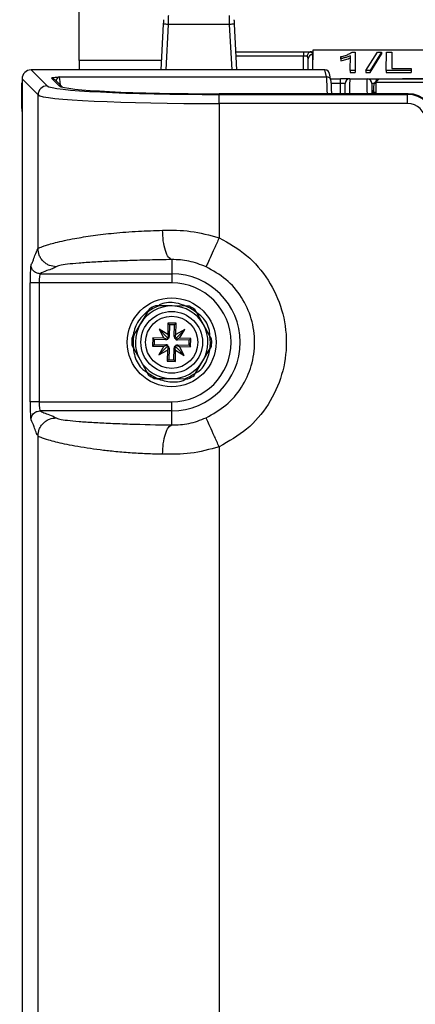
# Paper-space layout 'Sheet1' of a CAD drawing. Header units: millimetres. Extents: x -7 to 413, y -20 to 277.
# Tile 30 of 105: x 34.52 to 43.25, y 212.48 to 234.17. Entities that reach past the tile are written whole.
import ezdxf

# ---------------------------------------------------------------- set-up
doc = ezdxf.new("R2010")
doc.units = ezdxf.units.MM
doc.header["$PDSIZE"] = -1
doc.styles.add('SLDTEXTSTYLE1', font='TXT', dxfattribs={"width": 0.75})
doc.dimstyles.new('SLDDIMSTYLE1', dxfattribs={"dimtxt": 2.5, "dimasz": 3, "dimexe": 0, "dimexo": 0.0625, "dimtad": 1, "dimdec": 1, "dimlfac": 5, "dimrnd": 1e-09, "dimzin": 4, "dimdsep": 46, "dimtxsty": 'SLDTEXTSTYLE1', "dimblk1": 'CLOSED', "dimblk2": 'CLOSED', "dimsah": 1, "dimcen": 0.09, "dimadec": 0, "dimazin": 1, "dimtfac": 1, "dimtofl": 0, "dimtmove": 0, "dimatfit": 3, "dimldrblk": 'CLOSED', "dimfxl": 1, "dimfrac": 2, "dimtolj": 1, "dimtzin": 12, "dimarcsym": 0})

# ---------------------------------------------------------------- blocks, each defined once
blk = doc.blocks.new('_Closed')
at = {"color": 0, "linetype": 'ByBlock', "lineweight": -2}
for p, q in [((-1, 0.166667), (0, 0)), ((-1, 0.166667), (-1, -0.166667)), ((0, 0), (-1, -0.166667)), ((0, 0), (-1, 0))]:
    blk.add_line(p, q, dxfattribs=at)
blk = doc.blocks.new('_D_8')
at = {"color": 0, "linetype": 'Continuous', "lineweight": -2}
for p, q in [((37.774, 243.865), (21.01, 243.865)), ((21.01, 240.865), (21.01, 132.465)), ((37.774, 129.465), (21.01, 129.465))]:
    blk.add_line(p, q, dxfattribs=at)
at = {"layer": 'Defpoints', "color": 0}
for p in [(37.837, 243.865), (21.01, 129.465), (37.837, 129.465)]:
    blk.add_point(p, dxfattribs=at)
at = {"color": 0, "lineweight": -2, "xscale": 3, "yscale": 3, "zscale": 3}
for p, rotation in [((21.01, 243.865), 90), ((21.01, 129.465), 270)]:
    blk.add_blockref('_Closed', p, dxfattribs=dict(at, rotation=rotation))
at = {"color": 0, "lineweight": 18, "insert": (17.885, 186.665), "char_height": 2.5, "attachment_point": 2, "rotation": 90, "style": 'SLDTEXTSTYLE1'}
blk.add_mtext('\\A1;572.0', dxfattribs=at)

psp = doc.layouts.new('Sheet1')

# ---------------------------------------------------------------- linework, layer by layer
at = {"color": 7, "linetype": 'Continuous', "lineweight": 25}
for p, q in [((35.837, 233.269), (35.837, 234.488)), ((37.645, 233.065), (37.698, 234.072)), ((39.155, 234.067), (37.798, 234.067)), ((39.255, 234.072), (39.308, 233.065)), ((39.287, 233.465), (40.786, 233.465)), ((40.786, 233.465), (40.958, 233.465)), ((40.786, 233.465), (40.786, 233.366)), ((40.958, 233.465), (40.986, 233.465)), ((40.985, 233.4), (40.982, 233.065)), ((40.986, 233.501), (40.983, 233.065)), ((40.986, 233.465), (40.985, 233.4)), ((44.367, 233.501), (40.986, 233.501)), ((40.986, 233.501), (40.986, 233.465)), ((41.607, 233.312), (41.608, 233.357)), ((41.813, 233.049), (41.816, 233.375)), ((41.855, 233.459), (41.921, 233.459)), ((41.921, 233.459), (41.925, 233.049)), ((42.159, 233.049), (42.415, 233.459)), ((42.5, 233.459), (42.251, 233.049)), ((42.252, 233.004), (42.5, 233.415)), ((42.415, 233.459), (42.5, 233.459)), ((42.5, 233.459), (42.5, 233.415)), ((42.609, 233.049), (42.612, 233.459)), ((42.612, 233.459), (42.729, 233.459)), ((42.729, 233.459), (42.732, 233.095)), ((35.837, 233.269), (35.837, 233.065)), ((40.883, 233.065), (40.885, 233.31)), ((41.607, 233.312), (41.607, 233.268)), ((34.776, 233.065), (35.129, 232.713)), ((41.257, 233.065), (34.776, 233.065)), ((35.397, 232.913), (41.291, 232.913)), ((41.291, 232.913), (41.257, 233.065)), ((41.388, 232.834), (41.355, 232.987)), ((41.813, 233.049), (41.812, 233.004)), ((41.812, 233.004), (41.925, 233.004)), ((41.925, 233.049), (41.813, 233.049)), ((41.925, 233.049), (41.925, 233.004)), ((42.251, 233.049), (42.159, 233.049)), ((42.159, 233.049), (42.159, 233.004)), ((42.159, 233.004), (42.252, 233.004)), ((42.251, 233.049), (42.252, 233.004)), ((42.609, 233.049), (42.608, 233.004)), ((42.608, 233.004), (43.16, 233.004)), ((43.16, 233.049), (42.609, 233.049)), ((42.732, 233.095), (43.159, 233.095)), ((43.159, 233.095), (43.16, 233.049)), ((43.16, 233.049), (43.16, 233.004)), ((34.57, 232.265), (34.575, 232.766)), ((34.575, 232.766), (34.577, 232.784)), ((34.929, 232.513), (34.577, 232.866)), ((34.577, 232.866), (34.577, 140.465)), ((35.399, 232.714), (35.226, 232.885)), ((35.468, 232.686), (35.297, 232.856)), ((35.297, 232.856), (35.298, 232.854)), ((41.382, 232.865), (41.601, 232.865)), ((41.391, 232.818), (41.388, 232.834)), ((41.601, 232.766), (41.601, 232.865)), ((41.801, 232.865), (41.601, 232.865)), ((41.801, 232.865), (42.189, 232.865)), ((42.189, 232.865), (42.389, 232.865)), ((42.407, 232.845), (42.345, 232.782)), ((42.442, 232.859), (42.379, 232.796)), ((42.379, 232.796), (71.614, 232.796)), ((42.389, 232.865), (54.647, 232.865)), ((54.551, 232.865), (43.093, 232.865)), ((34.929, 229.129), (34.929, 232.513)), ((35.467, 232.686), (35.469, 232.685)), ((43.093, 232.539), (38.924, 232.539)), ((43.093, 232.539), (38.924, 232.539)), ((38.924, 232.539), (38.924, 232.539)), ((38.924, 232.324), (38.924, 232.524)), ((38.924, 232.524), (43.079, 232.524)), ((43.079, 232.524), (43.093, 232.539)), ((43.079, 232.324), (43.079, 232.524)), ((43.093, 232.539), (43.093, 232.539)), ((34.577, 232.148), (34.57, 232.265)), ((38.924, 232.324), (38.924, 229.365)), ((43.079, 232.324), (38.924, 232.324)), ((37.877, 228.887), (37.877, 228.575)), ((34.975, 228.575), (37.877, 228.575)), ((37.877, 228.575), (37.877, 228.376)), ((34.755, 225.755), (34.755, 228.376)), ((34.955, 228.376), (34.755, 228.376)), ((37.877, 228.376), (34.955, 228.376)), ((34.955, 228.376), (34.955, 225.755)), ((37.341, 227.728), (37.19, 227.476)), ((37.889, 227.865), (37.595, 227.87)), ((38.183, 227.861), (37.889, 227.865)), ((38.576, 227.455), (38.432, 227.712)), ((37.19, 227.476), (37.039, 227.224)), ((37.789, 227.238), (37.598, 227.353)), ((37.598, 227.353), (37.707, 227.158)), ((37.769, 227.177), (37.598, 227.353)), ((37.793, 227.487), (37.789, 227.238)), ((37.973, 227.484), (37.793, 227.487)), ((37.828, 227.451), (37.793, 227.487)), ((37.828, 227.451), (37.824, 227.196)), ((37.938, 227.45), (37.828, 227.451)), ((37.934, 227.195), (37.938, 227.45)), ((37.938, 227.45), (37.973, 227.484)), ((37.969, 227.236), (37.973, 227.484)), ((38.164, 227.344), (37.969, 227.236)), ((37.988, 227.174), (38.164, 227.344)), ((38.05, 227.153), (38.164, 227.344)), ((38.719, 227.198), (38.576, 227.455)), ((37.458, 227.162), (37.455, 226.982)), ((37.707, 227.158), (37.458, 227.162)), ((37.493, 227.126), (37.458, 227.162)), ((37.493, 227.126), (37.491, 227.016)), ((37.748, 227.122), (37.493, 227.126)), ((37.748, 227.142), (37.707, 227.158)), ((37.748, 227.122), (37.748, 227.142)), ((37.809, 227.153), (37.769, 227.177)), ((37.769, 227.177), (37.791, 227.136)), ((37.789, 227.238), (37.804, 227.197)), ((37.824, 227.196), (37.804, 227.197)), ((37.934, 227.195), (37.953, 227.194)), ((37.988, 227.174), (37.947, 227.151)), ((37.953, 227.194), (37.969, 227.236)), ((37.964, 227.133), (37.988, 227.174)), ((38.05, 227.153), (38.008, 227.138)), ((38.008, 227.118), (38.008, 227.138)), ((38.262, 227.115), (38.008, 227.118)), ((38.298, 227.149), (38.05, 227.153)), ((38.261, 227.005), (38.262, 227.115)), ((38.262, 227.115), (38.298, 227.149)), ((38.295, 226.969), (38.298, 227.149)), ((37.035, 226.933), (37.178, 226.676)), ((37.491, 227.016), (37.455, 226.982)), ((37.455, 226.982), (37.704, 226.978)), ((37.491, 227.016), (37.746, 227.012)), ((37.704, 226.978), (37.59, 226.787)), ((37.765, 226.957), (37.59, 226.787)), ((37.59, 226.787), (37.784, 226.895)), ((37.704, 226.978), (37.746, 226.993)), ((37.746, 227.012), (37.746, 226.993)), ((37.789, 226.998), (37.765, 226.957)), ((37.765, 226.957), (37.806, 226.98)), ((37.784, 226.895), (37.78, 226.647)), ((37.8, 226.937), (37.784, 226.895)), ((37.82, 226.936), (37.8, 226.937)), ((37.82, 226.936), (37.816, 226.681)), ((37.926, 226.68), (37.93, 226.935)), ((37.93, 226.935), (37.949, 226.934)), ((37.944, 226.978), (37.985, 226.954)), ((37.964, 226.893), (37.949, 226.934)), ((37.96, 226.644), (37.964, 226.893)), ((37.985, 226.954), (37.962, 226.995)), ((37.964, 226.893), (38.155, 226.778)), ((37.985, 226.954), (38.155, 226.778)), ((38.006, 227.008), (38.261, 227.005)), ((38.006, 227.008), (38.006, 226.989)), ((38.006, 226.989), (38.047, 226.973)), ((38.155, 226.778), (38.047, 226.973)), ((38.047, 226.973), (38.295, 226.969)), ((38.261, 227.005), (38.295, 226.969)), ((38.563, 226.655), (38.714, 226.907)), ((37.178, 226.676), (37.321, 226.419)), ((37.816, 226.681), (37.78, 226.647)), ((37.78, 226.647), (37.96, 226.644)), ((37.816, 226.681), (37.926, 226.68)), ((37.926, 226.68), (37.96, 226.644)), ((38.412, 226.402), (38.563, 226.655)), ((37.57, 226.27), (37.864, 226.266)), ((37.864, 226.266), (38.159, 226.261)), ((34.955, 225.755), (34.755, 225.755)), ((34.955, 225.755), (37.877, 225.755)), ((37.877, 225.556), (37.877, 225.755)), ((37.877, 225.556), (34.975, 225.556)), ((37.877, 225.244), (37.877, 225.556)), ((34.929, 188.729), (34.929, 225.002)), ((38.924, 224.766), (38.924, 188.965))]:
    psp.add_line(p, q, dxfattribs=at)
at = {"color": 8, "linetype": 'Continuous', "lineweight": 25}
for p, q in [((37.798, 234.067), (37.745, 233.065)), ((39.208, 233.065), (39.155, 234.067)), ((40.786, 233.366), (39.292, 233.366)), ((40.783, 233.065), (40.786, 233.366)), ((37.656, 233.269), (35.837, 233.269)), ((41.601, 232.766), (41.395, 232.766)), ((41.599, 232.539), (41.601, 232.766)), ((42.389, 232.826), (42.389, 232.865)), ((42.33, 232.565), (42.33, 232.539))]:
    psp.add_line(p, q, dxfattribs=at)
at = {"color": 7, "linetype": 'Continuous', "lineweight": 25, "flags": 128}
for points in [[(37.803, 234.265), (37.803, 234.262), (37.802, 234.25), (37.802, 234.232), (37.801, 234.207), (37.801, 234.177), (37.8, 234.143), (37.799, 234.106), (37.798, 234.067)], [(39.155, 234.067), (39.154, 234.106), (39.153, 234.143), (39.152, 234.177), (39.152, 234.207), (39.151, 234.232), (39.151, 234.25), (39.15, 234.262), (39.15, 234.265)], [(37.698, 234.072), (37.699, 234.091), (37.7, 234.11), (37.701, 234.127), (37.701, 234.142), (37.702, 234.154), (37.703, 234.163), (37.703, 234.169), (37.703, 234.171)], [(39.25, 234.171), (39.25, 234.169), (39.25, 234.163), (39.251, 234.154), (39.252, 234.142), (39.252, 234.127), (39.253, 234.11), (39.254, 234.091), (39.255, 234.072)], [(41.699, 232.539), (41.699, 232.55), (41.7, 232.624), (41.7, 232.685), (41.701, 232.73), (41.701, 232.757), (41.701, 232.766)], [(42.289, 232.766), (42.289, 232.757), (42.289, 232.73), (42.289, 232.685), (42.29, 232.624), (42.29, 232.55), (42.291, 232.536)]]:
    psp.add_lwpolyline(points, dxfattribs=at)
at = {"color": 8, "linetype": 'Continuous', "lineweight": 25, "flags": 128}
for points in [[(41.801, 232.865), (41.801, 232.855), (41.801, 232.823), (41.8, 232.771), (41.8, 232.7), (41.799, 232.613), (41.798, 232.539)], [(42.191, 232.539), (42.19, 232.613), (42.19, 232.7), (42.189, 232.771), (42.189, 232.823), (42.189, 232.855), (42.189, 232.865)]]:
    psp.add_lwpolyline(points, dxfattribs=at)
at = {"color": 7, "linetype": 'Continuous', "lineweight": 25}
for radius in [0.98, 0.68, 0.576]:
    psp.add_circle((37.877, 227.065), radius, dxfattribs=at)
for centre, radius, start, end in [((37.623, 231.207), 2.865, 86.4989, 88.4977), ((39.33, 231.207), 2.865, 91.5023, 93.5011), ((40.981, 233.304), 0.0957, 87.3133, 176.6541), ((35.13, 232.512), 0.2, 90.184, 179.8178), ((41.801, 232.765), 0.1, 90, 179.5), ((42.189, 232.765), 0.1, 0.5, 90), ((42.379, 232.748), 0.048, 135.2519, 180.5099), ((42.442, 232.811), 0.048, 90.0061, 135.2522), ((42.33, 232.605), 0.04, 180.5084, 269.9933), ((37.877, 227.065), 1.51, 270, 90), ((37.877, 227.065), 1.31, 270, 90), ((37.877, 227.065), 0.8, 89.1267, 149.1267), ((37.877, 227.065), 0.852, 109.3125, 128.9409), ((37.877, 227.065), 0.882, 114.0287, 124.2248), ((37.877, 227.065), 0.8, 29.1267, 89.1267), ((37.877, 227.065), 0.852, 49.3125, 68.9409), ((37.877, 227.065), 0.882, 54.0287, 64.2248), ((37.877, 227.065), 0.8, 149.1267, 209.1267), ((37.877, 227.065), 0.8, 329.1267, 29.1267), ((37.877, 227.065), 0.882, 174.0287, 184.2248), ((37.877, 227.065), 0.852, 169.3125, 188.9409), ((37.749, 227.197), 0.075, 269.1267, 304.7967), ((37.749, 227.197), 0.075, 323.4567, 359.1267), ((38.009, 227.193), 0.075, 179.1267, 214.7967), ((38.009, 227.193), 0.075, 233.4567, 269.1267), ((37.877, 227.065), 0.852, 349.3125, 8.9409), ((37.877, 227.065), 0.882, 354.0287, 4.2248), ((37.745, 226.937), 0.075, 53.4567, 89.1267), ((37.745, 226.937), 0.075, 359.1267, 34.7967), ((38.005, 226.933), 0.075, 143.4567, 179.1267), ((38.005, 226.933), 0.075, 89.1267, 124.7967), ((37.877, 227.065), 0.8, 209.1267, 269.1267), ((37.877, 227.065), 0.8, 269.1267, 329.1267), ((37.877, 227.065), 0.852, 229.3125, 248.9409), ((37.877, 227.065), 0.882, 234.0287, 244.2248), ((37.877, 227.065), 0.852, 289.3125, 308.9409), ((37.877, 227.065), 0.882, 294.0287, 304.2248)]:
    psp.add_arc(centre, radius, start, end, dxfattribs=at)
at = {"color": 8, "linetype": 'Continuous', "lineweight": 25}
for centre, radius, start, end in [((41.291, 232.813), 0.0999, 12.3693, 90.0778), ((35.226, 232.785), 0.0996, 45.2693, 90.1643), ((35.399, 232.614), 0.0996, 45.9211, 90.1769), ((42.379, 232.748), 0.048, 89.9804, 135.2572)]:
    psp.add_arc(centre, radius, start, end, dxfattribs=at)
at = {"color": 7, "linetype": 'Continuous', "lineweight": 25}
for centre, major_axis, ratio, start_param, end_param in [((40.786, 233.365), (0.1, 0.001), 0.008724, 0.660603, 1.570568), ((40.785, 233.309), (0.0994, 0.0121), 0.929702, 6.161898, 6.822654), ((40.785, 233.4), (0.2, 0), 0.461511, 6.278047, 7.021705), ((34.777, 232.865), (0.142, -0.142), 0.997265, 2.357564, 3.925621), ((41.257, 232.965), (-0.0214, 0.0978), 0.998564, 4.548992, 6.067957), ((38.924, 232.723), (3.8, 0), 0.052408, 3.193953, 4.712389), ((38.924, 232.724), (3.53, 0), 0.052408, 3.20516, 4.712389), ((41.422, 232.219), (-0.031, 0.6), 0.008703, 5.27359, 6.230369), ((41.601, 232.765), (0.1, 0.001), 0.008724, 6.283033, 7.853753), ((42.389, 232.765), (0.1, -0.001), 0.008724, 1.571025, 3.141745), ((42.334, 232.396), (-0.003, 0.352), 0.008726, 0.00865, 1.070024), ((42.382, 232.396), (-0.003, 0.4), 0.007679, 0.008668, 1.128794), ((43.094, 232.859), (0.652, 0), 0.008728, 1.570947, 3.132942), ((38.924, 232.523), (4, 0), 0.049787, 3.193953, 4.712389), ((42.39, 232.565), (0.06, 0), 0.008728, 1.570949, 3.141669), ((43.078, 231.924), (0.413, 0.436), 0.999131, 5.524576, 7.040345), ((43.092, 231.938), (0.466, 0.379), 0.9986, 5.654895, 7.170664), ((43.078, 231.924), (0.276, 0.291), 0.997404, 5.524576, 7.040345), ((34.776, 228.376), (0, 0.4), 0.052408, 0.05236, 1.570796), ((34.976, 228.376), (0, 0.2), 0.104816, 0.05236, 1.570796), ((37.798, 227.225), (0.0891, 0.0497), 0.833591, 3.742846, 4.212001), ((37.72, 227.149), (0.0524, 0.0876), 0.833591, 5.212777, 5.681932), ((38.036, 227.144), (-0.0497, 0.0891), 0.833591, 0.601253, 1.070408), ((37.96, 227.222), (0.0876, -0.0524), 0.833591, 5.212777, 5.681932), ((37.793, 226.909), (0.0876, -0.0524), 0.833591, 2.071184, 2.540339), ((37.717, 226.987), (-0.0497, 0.0891), 0.833591, 3.742846, 4.212001), ((38.034, 226.982), (0.0524, 0.0876), 0.833591, 2.071184, 2.540339), ((37.955, 226.906), (0.0891, 0.0497), 0.833591, 0.601253, 1.070408), ((34.776, 225.755), (0, 0.4), 0.052408, 1.570796, 3.089233), ((34.976, 225.755), (0, 0.2), 0.104816, 1.570796, 3.089233)]:
    psp.add_ellipse(centre, major_axis=major_axis, ratio=ratio, start_param=start_param, end_param=end_param, dxfattribs=at)
at = {"color": 8, "linetype": 'Continuous', "lineweight": 25}
for centre, major_axis, ratio, start_param, end_param in [((35.402, 232.214), (-0.007, 0.7), 0.059889, 5.538122, 6.230225), ((41.322, 232.214), (-0.031, 0.7), 0.007465, 5.194538, 6.23049), ((38.924, 232.724), (3.53, 0), 0.052408, 3.194409, 3.20516), ((42.39, 232.605), (0.1, 0), 0.001746, 2.220322, 3.141602)]:
    psp.add_ellipse(centre, major_axis=major_axis, ratio=ratio, start_param=start_param, end_param=end_param, dxfattribs=at)
at = {"color": 7, "linetype": 'Continuous', "lineweight": 25}
for points, knots in [([(40.933, 233.462), (40.924, 233.458), (40.907, 233.451), (40.885, 233.427), (40.871, 233.398), (40.866, 233.377), (40.865, 233.367), (40.865, 233.367)], [0, 0, 0, 0, 0.253872, 0.507688, 0.76273, 0.990755, 1, 1, 1, 1]), ([(40.958, 233.465), (40.954, 233.465), (40.944, 233.465), (40.937, 233.463), (40.933, 233.462)], [0, 0, 0, 0, 0.516638, 1, 1, 1, 1]), ([(41.816, 233.375), (41.791, 233.365), (41.748, 233.347), (41.676, 233.327), (41.63, 233.317), (41.607, 233.312)], [0, 0, 0, 0, 0.397892, 0.70848, 1, 1, 1, 1]), ([(41.608, 233.357), (41.641, 233.365), (41.708, 233.382), (41.795, 233.417), (41.835, 233.445), (41.855, 233.459)], [0, 0, 0, 0, 0.333444, 0.663646, 1, 1, 1, 1]), ([(41.607, 233.268), (41.644, 233.276), (41.721, 233.293), (41.783, 233.318), (41.815, 233.331)], [0, 0, 0, 0, 0.484768, 1, 1, 1, 1]), ([(35.226, 232.885), (35.23, 232.888), (35.242, 232.898), (35.338, 232.907), (35.396, 232.913), (35.397, 232.913)], [0, 0, 0, 0, 0.316104, 0.99615, 1, 1, 1, 1]), ([(34.929, 229.129), (34.936, 229.134), (34.949, 229.143), (34.995, 229.164), (35.066, 229.19), (35.169, 229.223), (35.316, 229.262), (35.507, 229.307), (35.775, 229.36), (36.131, 229.418), (36.601, 229.474), (37.118, 229.516), (37.495, 229.527), (37.675, 229.532)], [0, 0, 0, 0, 0.0557209, 0.1158236, 0.1803201, 0.2492179, 0.3277455, 0.415754, 0.4991166, 0.6246386, 0.7494391, 0.8803998, 1, 1, 1, 1]), ([(37.675, 229.532), (37.881, 229.534), (38.297, 229.538), (38.713, 229.423), (38.924, 229.365)], [0, 0, 0, 0, 0.493711, 1, 1, 1, 1]), ([(37.877, 228.887), (37.852, 228.9), (37.801, 228.925), (37.734, 229.076), (37.687, 229.289), (37.679, 229.453), (37.675, 229.532)], [0, 0, 0, 0, 0.24074, 0.500001, 0.759259, 1, 1, 1, 1]), ([(38.924, 229.365), (38.889, 229.288), (38.815, 229.126), (38.719, 228.916), (38.651, 228.767), (38.64, 228.741), (38.634, 228.729)], [0, 0, 0, 0, 0.240773, 0.499999, 0.759228, 1, 1, 1, 1]), ([(38.924, 229.365), (39.135, 229.247), (39.556, 229.011), (40.03, 228.449), (40.335, 227.788), (40.438, 227.065), (40.335, 226.343), (40.03, 225.682), (39.556, 225.12), (39.135, 224.884), (38.924, 224.766)], [0, 0, 0, 0, 0.125, 0.25, 0.375, 0.5, 0.625, 0.75, 0.875, 1, 1, 1, 1]), ([(34.775, 228.775), (34.79, 228.798), (34.819, 228.844), (34.87, 229.014), (34.907, 229.085), (34.929, 229.129)], [0, 0, 0, 0, 0.279611, 0.560208, 1, 1, 1, 1]), ([(35.329, 228.729), (35.279, 228.735), (35.201, 228.743), (35.109, 228.793), (35.045, 228.845), (34.993, 228.909), (34.943, 229.002), (34.935, 229.079), (34.929, 229.129)], [0, 0, 0, 0, 0.239494, 0.368381, 0.500002, 0.631615, 0.760506, 1, 1, 1, 1]), ([(37.877, 228.887), (37.715, 228.884), (37.396, 228.878), (36.943, 228.865), (36.524, 228.85), (36.145, 228.831), (35.822, 228.809), (35.567, 228.784), (35.387, 228.758), (35.348, 228.739), (35.329, 228.729)], [0, 0, 0, 0, 0.12307, 0.24274, 0.367733, 0.490151, 0.6161, 0.743266, 0.871408, 1, 1, 1, 1]), ([(38.634, 228.729), (38.509, 228.777), (38.259, 228.874), (38.004, 228.883), (37.877, 228.887)], [0, 0, 0, 0, 0.50067, 1, 1, 1, 1]), ([(34.975, 228.575), (34.947, 228.579), (34.888, 228.586), (34.821, 228.64), (34.782, 228.708), (34.777, 228.753), (34.775, 228.775)], [0, 0, 0, 0, 0.270301, 0.56242, 0.789708, 1, 1, 1, 1]), ([(35.329, 228.729), (35.306, 228.715), (35.259, 228.686), (35.09, 228.635), (35.019, 228.598), (34.975, 228.575)], [0, 0, 0, 0, 0.279611, 0.560208, 1, 1, 1, 1]), ([(38.634, 225.402), (38.787, 225.487), (39.092, 225.658), (39.434, 226.064), (39.655, 226.542), (39.73, 227.065), (39.655, 227.588), (39.434, 228.066), (39.092, 228.473), (38.787, 228.644), (38.634, 228.729)], [0, 0, 0, 0, 0.125, 0.25, 0.375, 0.5, 0.625, 0.750001, 0.875, 1, 1, 1, 1]), ([(38.194, 227.861), (38.121, 227.888), (37.946, 227.954), (37.717, 227.946), (37.598, 227.882), (37.577, 227.87)], [0, 0, 0, 0, 0.365879, 0.884074, 1, 1, 1, 1]), ([(37.343, 227.753), (37.262, 227.675), (37.097, 227.519), (37.043, 227.299), (37.015, 227.188)], [0, 0, 0, 0, 0.4958333, 1, 1, 1, 1]), ([(37.381, 227.795), (37.381, 227.795), (37.38, 227.795), (37.379, 227.793), (37.376, 227.787), (37.367, 227.772), (37.355, 227.752), (37.345, 227.735), (37.341, 227.728)], [0, 0, 0, 0, 0.0354673, 0.0982594, 0.1956931, 0.3673983, 0.7404981, 1, 1, 1, 1]), ([(37.595, 227.87), (37.593, 227.87), (37.578, 227.87), (37.558, 227.87), (37.537, 227.871), (37.526, 227.871), (37.52, 227.871), (37.518, 227.871), (37.518, 227.871), (37.518, 227.871)], [0, 0, 0, 0, 0.052056, 0.488758, 0.651291, 0.814808, 0.89589, 0.977783, 1, 1, 1, 1]), ([(38.26, 227.86), (38.26, 227.86), (38.26, 227.86), (38.256, 227.86), (38.246, 227.86), (38.221, 227.86), (38.198, 227.861), (38.183, 227.861)], [0, 0, 0, 0, 0.0579, 0.136261, 0.258176, 0.495092, 1, 1, 1, 1]), ([(38.432, 227.712), (38.425, 227.724), (38.416, 227.741), (38.404, 227.762), (38.399, 227.772), (38.395, 227.778), (38.395, 227.779), (38.395, 227.779), (38.395, 227.779)], [0, 0, 0, 0, 0.470292, 0.631529, 0.834258, 0.912021, 0.99052, 1, 1, 1, 1]), ([(38.722, 227.192), (38.719, 227.237), (38.708, 227.394), (38.6, 227.589), (38.47, 227.686), (38.43, 227.717)], [0, 0, 0, 0, 0.217731, 0.756403, 1, 1, 1, 1]), ([(37.039, 227.224), (37.032, 227.211), (37.022, 227.194), (37.01, 227.174), (37.004, 227.164), (37, 227.158), (36.999, 227.157), (36.999, 227.157), (36.999, 227.157)], [0, 0, 0, 0, 0.470345, 0.631544, 0.834248, 0.912025, 0.99052, 1, 1, 1, 1]), ([(38.756, 227.13), (38.756, 227.131), (38.756, 227.131), (38.755, 227.134), (38.751, 227.141), (38.739, 227.162), (38.727, 227.183), (38.719, 227.198), (38.719, 227.198)], [0, 0, 0, 0, 0.05321, 0.117705, 0.227225, 0.430327, 0.997325, 1, 1, 1, 1]), ([(36.997, 227), (36.997, 227), (36.997, 227), (36.999, 226.997), (37.003, 226.99), (37.015, 226.969), (37.026, 226.948), (37.035, 226.933), (37.035, 226.933)], [0, 0, 0, 0, 0.05321, 0.117705, 0.227225, 0.430327, 0.997325, 1, 1, 1, 1]), ([(37.032, 226.938), (37.04, 226.875), (37.062, 226.702), (37.177, 226.509), (37.298, 226.428), (37.327, 226.409)], [0, 0, 0, 0, 0.302783, 0.835178, 1, 1, 1, 1]), ([(38.401, 226.383), (38.418, 226.393), (38.533, 226.456), (38.664, 226.648), (38.705, 226.839), (38.723, 226.922)], [0, 0, 0, 0, 0.092894, 0.604932, 1, 1, 1, 1]), ([(38.714, 226.907), (38.722, 226.92), (38.732, 226.936), (38.744, 226.957), (38.75, 226.967), (38.753, 226.972), (38.754, 226.974), (38.754, 226.974), (38.754, 226.974)], [0, 0, 0, 0, 0.4702947, 0.6314952, 0.8342467, 0.9120241, 0.9905198, 1, 1, 1, 1]), ([(37.321, 226.419), (37.328, 226.407), (37.337, 226.39), (37.349, 226.369), (37.355, 226.359), (37.358, 226.353), (37.359, 226.352), (37.359, 226.352), (37.359, 226.352)], [0, 0, 0, 0, 0.470317, 0.63151, 0.834249, 0.912016, 0.99052, 1, 1, 1, 1]), ([(37.493, 226.271), (37.493, 226.271), (37.494, 226.271), (37.499, 226.271), (37.51, 226.271), (37.534, 226.271), (37.556, 226.27), (37.57, 226.27)], [0, 0, 0, 0, 0.0653983, 0.1471775, 0.2772282, 0.536177, 1, 1, 1, 1]), ([(37.512, 226.275), (37.618, 226.242), (37.829, 226.176), (38.079, 226.192), (38.183, 226.255), (38.192, 226.261)], [0, 0, 0, 0, 0.4785007, 0.9542128, 1, 1, 1, 1]), ([(38.159, 226.261), (38.166, 226.261), (38.186, 226.261), (38.211, 226.26), (38.227, 226.26), (38.234, 226.26), (38.236, 226.26), (38.236, 226.26), (38.236, 226.26)], [0, 0, 0, 0, 0.246935, 0.653623, 0.816137, 0.898581, 0.968253, 1, 1, 1, 1]), ([(38.373, 226.336), (38.373, 226.336), (38.373, 226.336), (38.374, 226.338), (38.377, 226.344), (38.386, 226.358), (38.398, 226.379), (38.408, 226.396), (38.412, 226.402)], [0, 0, 0, 0, 0.0354673, 0.0982594, 0.1956931, 0.3673983, 0.7404981, 1, 1, 1, 1]), ([(34.775, 225.356), (34.779, 225.384), (34.786, 225.443), (34.84, 225.51), (34.907, 225.549), (34.953, 225.553), (34.975, 225.556)], [0, 0, 0, 0, 0.27029, 0.562408, 0.78969, 1, 1, 1, 1]), ([(34.975, 225.556), (34.998, 225.541), (35.044, 225.512), (35.214, 225.461), (35.285, 225.424), (35.329, 225.401)], [0, 0, 0, 0, 0.2796113, 0.5602082, 1, 1, 1, 1]), ([(34.929, 225.002), (34.915, 225.025), (34.886, 225.071), (34.835, 225.241), (34.798, 225.312), (34.775, 225.356)], [0, 0, 0, 0, 0.2796114, 0.5602081, 1, 1, 1, 1]), ([(34.929, 225.002), (34.935, 225.052), (34.943, 225.129), (34.993, 225.222), (35.045, 225.286), (35.109, 225.338), (35.201, 225.388), (35.279, 225.396), (35.329, 225.401)], [0, 0, 0, 0, 0.2394945, 0.3683819, 0.4999992, 0.6316201, 0.7605055, 1, 1, 1, 1]), ([(35.329, 225.401), (35.348, 225.392), (35.387, 225.373), (35.567, 225.347), (35.822, 225.322), (36.145, 225.3), (36.524, 225.281), (37.081, 225.26), (37.56, 225.25), (37.877, 225.244)], [0, 0, 0, 0, 0.128647, 0.256844, 0.384065, 0.510068, 0.632514, 0.757586, 1, 1, 1, 1]), ([(37.877, 225.244), (38.004, 225.248), (38.259, 225.257), (38.509, 225.353), (38.634, 225.402)], [0, 0, 0, 0, 0.499525, 1, 1, 1, 1]), ([(38.924, 224.766), (38.889, 224.843), (38.815, 225.005), (38.719, 225.215), (38.651, 225.364), (38.64, 225.39), (38.634, 225.402)], [0, 0, 0, 0, 0.240773, 0.5, 0.759229, 1, 1, 1, 1]), ([(37.675, 224.599), (37.679, 224.678), (37.687, 224.842), (37.734, 225.055), (37.801, 225.206), (37.852, 225.231), (37.877, 225.244)], [0, 0, 0, 0, 0.240741, 0.500002, 0.75926, 1, 1, 1, 1]), ([(37.675, 224.599), (37.557, 224.602), (37.311, 224.608), (36.951, 224.629), (36.608, 224.658), (36.292, 224.694), (36.003, 224.734), (35.741, 224.778), (35.511, 224.823), (35.319, 224.868), (35.132, 224.918), (34.984, 224.968), (34.947, 224.991), (34.929, 225.002)], [0, 0, 0, 0, 0.0785086, 0.1620547, 0.2506775, 0.3319209, 0.4132665, 0.5011082, 0.5844579, 0.6677723, 0.7509854, 0.8842585, 1, 1, 1, 1]), ([(38.924, 224.766), (38.713, 224.707), (38.297, 224.592), (37.881, 224.597), (37.675, 224.599)], [0, 0, 0, 0, 0.5060944, 1, 1, 1, 1])]:
    psp.add_open_spline(points, degree=3, knots=knots, dxfattribs=at)
at = {"color": 8, "linetype": 'Continuous', "lineweight": 25}
psp.add_open_spline([(35.397, 232.913), (35.397, 232.913), (35.372, 232.906), (35.336, 232.877), (35.331, 232.828), (35.33, 232.822)], degree=3, knots=[0, 0, 0, 0, 0.005435, 0.888367, 1, 1, 1, 1], dxfattribs=at)

# ---------------------------------------------------------------- dimensions: what is measured, and where the dimension line sits
at = {"color": 7, "linetype": 'Continuous', "lineweight": 18}
dim = psp.add_linear_dim(base=(21.01, 129.465), p1=(37.837, 243.865), p2=(37.837, 129.465), angle=90, dimstyle='SLDDIMSTYLE1', dxfattribs=at)
dim.commit()
dim.dimension.update_dxf_attribs({"geometry": '_D_8', "text_midpoint": (21.01, 186.665), "dimtype": 160})

doc.saveas('drawing.dxf')
